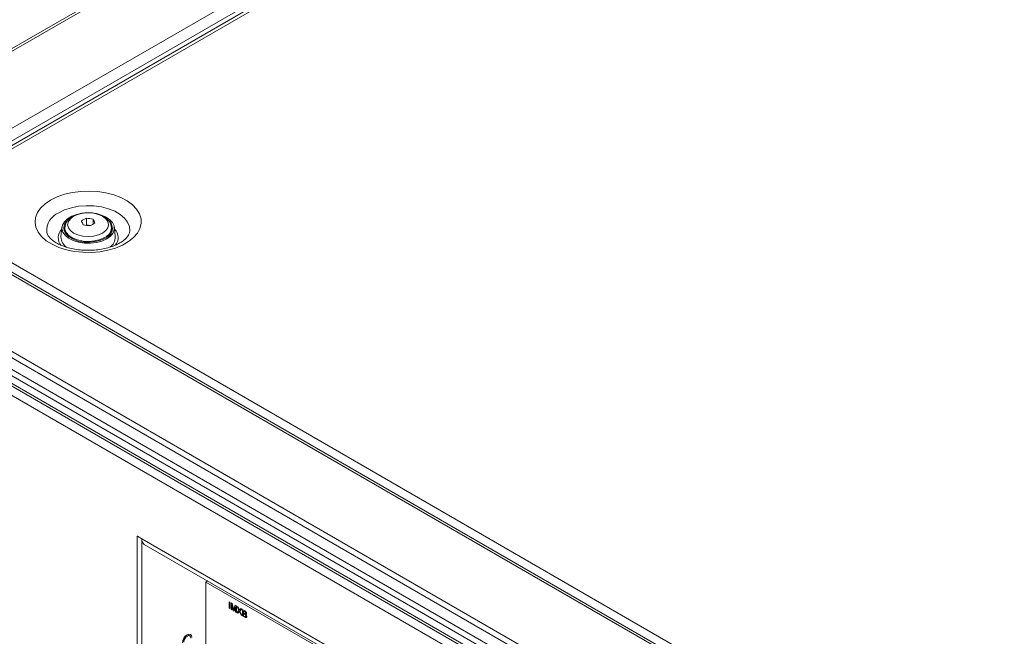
# Model space of a CAD drawing. Header units: millimetres. Extents: x 0 to 1118, y 0 to 864.
# Tile 180 of 256: x 86 to 150, y 718 to 758. Entities that reach past the tile are written whole.
import ezdxf

# ---------------------------------------------------------------- set-up
doc = ezdxf.new("R2010")
doc.units = ezdxf.units.MM

msp = doc.modelspace()

# ---------------------------------------------------------------- linework, layer by layer
at = {"color": 7, "linetype": 'Continuous', "lineweight": 15}
for p, q in [((76.7239, 750.6901), (163.8218, 800.9706)), ((168.8041, 797.6272), (81.9584, 747.4922)), ((88.9933, 744.4341), (88.931, 743.8238)), ((90.5621, 744.5854), (90.5208, 744.5615)), ((90.5621, 745.0134), (90.5621, 744.5854)), ((90.8382, 744.5427), (90.5621, 744.5854)), ((90.9943, 744.9466), (90.9943, 744.6351)), ((92.4249, 743.8238), (92.3625, 744.4341)), ((213.496, 667.8072), (81.4969, 744.0087)), ((89.1779, 744.3863), (89.1779, 744.2134)), ((89.1779, 744.2134), (89.1983, 744.0709)), ((92.1779, 744.2134), (92.1779, 744.3863)), ((92.1779, 744.2456), (92.2127, 744.1725)), ((76.4007, 739.6217), (208.3999, 663.4202)), ((93.8386, 724.5779), (93.8403, 724.5789)), ((94.1214, 724.4146), (93.8386, 724.5779)), ((93.8386, 684.894), (93.8386, 724.5779)), ((93.8403, 724.5789), (94.1232, 724.4156)), ((94.1214, 724.4146), (94.1232, 724.4156)), ((94.1214, 684.7307), (94.1214, 724.4146)), ((94.2889, 724.0493), (145.917, 694.2451)), ((98.2428, 721.6295), (98.3617, 721.6982)), ((145.917, 694.1078), (98.2428, 721.6295)), ((98.2428, 721.6295), (98.2428, 716.2527)), ((98.3481, 721.706), (98.3481, 721.6903)), ((97.2113, 718.1696), (97.0655, 718.2538))]:
    msp.add_line(p, q, dxfattribs=at)
at = {"color": 9, "linetype": 'Continuous', "lineweight": 0}
for p, q in [((164.0718, 800.9459), (76.9739, 750.6653)), ((81.2469, 748.1986), (168.3448, 798.4791)), ((168.6983, 797.8668), (81.6004, 747.5862)), ((169.1291, 797.595), (82.2834, 747.46)), ((213.246, 667.7824), (81.2469, 743.9839)), ((82.2834, 744.1509), (214.0303, 668.095)), ((208.7231, 665.0518), (76.7239, 741.2533)), ((76.9739, 741.5172), (208.9731, 665.3157)), ((76.4007, 740.6934), (208.3998, 664.4919)), ((208.2963, 664.1435), (76.2971, 740.345)), ((76.2971, 739.8506), (208.2963, 663.6491)), ((76.1408, 739.1753), (208.9476, 662.5076)), ((94.1232, 724.4156), (145.9187, 694.5147)), ((99.7431, 720.3551), (99.793, 720.3263)), ((99.7431, 719.9469), (99.7431, 720.3551)), ((99.793, 719.9181), (99.7431, 719.9469)), ((99.793, 720.3263), (99.793, 719.9181)), ((99.8655, 720.2845), (99.9405, 720.2412)), ((99.8655, 719.8762), (99.8655, 720.2845)), ((99.9154, 719.8474), (99.8655, 719.8762)), ((100.0091, 719.7933), (99.9154, 720.1929)), ((99.9154, 720.1929), (99.9154, 719.8474)), ((99.9405, 720.2412), (100.0196, 719.9091)), ((100.0613, 719.7632), (100.0091, 719.7933)), ((100.0528, 719.8947), (100.1311, 720.1312)), ((100.1556, 720.0542), (100.0613, 719.7632)), ((100.1311, 720.1312), (100.2055, 720.0882)), ((100.1556, 719.7087), (100.1556, 720.0542)), ((100.2055, 720.0882), (100.2055, 719.68)), ((100.2439, 719.6578), (100.3745, 719.802)), ((100.262, 720.0556), (100.322, 720.0209)), ((100.3745, 719.802), (100.262, 720.0556)), ((100.322, 720.0209), (100.3837, 719.8819)), ((100.4252, 719.8579), (100.4866, 719.9259)), ((100.5476, 719.8907), (100.435, 719.7665)), ((100.435, 719.7665), (100.5657, 719.472)), ((100.4866, 719.9259), (100.5476, 719.8907)), ((100.6089, 719.8553), (100.7413, 719.7789)), ((100.6089, 719.4471), (100.6089, 719.8553)), ((100.7261, 719.7406), (100.6587, 719.7794)), ((100.6587, 719.7794), (100.6587, 719.6538)), ((100.2055, 719.68), (100.1556, 719.7087)), ((100.3047, 719.6227), (100.2439, 719.6578)), ((100.3883, 719.7149), (100.3047, 719.6227)), ((100.5056, 719.5067), (100.4195, 719.7007)), ((100.5657, 719.472), (100.5056, 719.5067)), ((100.7416, 719.3704), (100.6089, 719.4471)), ((100.6587, 719.6538), (100.7316, 719.6118)), ((100.7367, 719.5617), (100.6587, 719.6067)), ((100.6587, 719.6067), (100.6587, 719.4654)), ((100.6587, 719.4654), (100.7424, 719.4171))]:
    msp.add_line(p, q, dxfattribs=at)
at = {"color": 9, "linetype": 'Continuous', "lineweight": 0, "flags": 128}
for points in [[(88.2621, 746.1796), (88.6809, 746.3852), (89.1514, 746.5495), (89.6615, 746.668), (90.1979, 746.7377), (90.7467, 746.7569), (91.2938, 746.725), (91.8249, 746.6428), (92.3262, 746.5125), (92.7849, 746.3375), (93.1891, 746.1223), (93.5282, 745.8724), (93.7934, 745.5944), (93.978, 745.2954), (94.0771, 744.9832), (94.0882, 744.6659), (94.011, 744.3516), (93.8474, 744.0486), (93.6017, 743.7646), (93.2803, 743.5071), (92.8915, 743.2826), (92.4454, 743.0971), (91.9535, 742.9553), (91.4286, 742.8608), (90.8842, 742.8162), (90.3345, 742.8226), (89.7937, 742.8798), (89.2757, 742.9864), (88.7941, 743.1395), (88.3613, 743.3353), (87.9885, 743.5686), (87.6853, 743.8334), (87.4597, 744.1228), (87.3174, 744.4294), (87.2621, 744.7452), (87.2953, 745.0621), (87.4161, 745.3717), (87.6214, 745.6662), (87.9058, 745.9378), (88.2621, 746.1796)], [(88.785, 745.3674), (89.165, 745.5496), (89.5966, 745.6883), (90.065, 745.779), (90.5543, 745.8184), (91.0478, 745.8052), (91.5286, 745.7399), (91.9806, 745.6247), (92.3881, 745.4635), (92.7374, 745.2619), (93.0166, 745.0266), (93.2162, 744.7657), (93.3293, 744.4881), (93.3521, 744.2032), (93.3332, 744.0781)], [(91.6098, 744.0596), (91.8193, 744.2172), (91.9509, 744.4007), (91.9958, 744.5976), (91.9509, 744.7945), (91.8193, 744.978), (91.6098, 745.1356), (91.3369, 745.2565), (91.019, 745.3325), (90.6779, 745.3584), (90.3368, 745.3325), (90.0189, 745.2565), (89.746, 745.1356), (89.5366, 744.978), (89.4049, 744.7945), (89.36, 744.5976), (89.4049, 744.4007), (89.5366, 744.2172), (89.746, 744.0596), (90.0189, 743.9387), (90.3368, 743.8627), (90.6779, 743.8368), (91.019, 743.8627), (91.3369, 743.9387), (91.6098, 744.0596)], [(91.7386, 743.774), (91.4415, 743.6409), (91.0964, 743.5547), (90.725, 743.5208), (90.3507, 743.5412), (89.9969, 743.6147), (89.6859, 743.7367), (89.4373, 743.8995), (89.2666, 744.0929), (89.1846, 744.3048), (89.1781, 744.3993)]]:
    msp.add_lwpolyline(points, dxfattribs=at)
at = {"color": 7, "linetype": 'Continuous', "lineweight": 15, "flags": 128}
for points in [[(91.8712, 743.6878), (91.5638, 743.5475), (91.2087, 743.452), (90.825, 743.4062), (90.4333, 743.4128), (90.0549, 743.4713), (89.71, 743.5787), (89.4173, 743.7291), (89.1926, 743.9143), (89.0479, 744.1245), (88.9911, 744.3483), (89.0253, 744.5737), (89.1485, 744.7884), (89.3542, 744.9809), (89.6313, 745.1408), (89.824, 745.2169)], [(91.3987, 745.2575), (91.4788, 745.2342), (91.7998, 745.1044), (92.0602, 744.9354), (92.2462, 744.7364), (92.3476, 744.5179), (92.359, 744.2918), (92.2798, 744.0703), (92.1142, 743.8653), (91.8712, 743.6878)], [(89.2776, 744.7929), (89.1742, 744.6472), (89.1058, 744.4316), (89.1287, 744.2128), (89.2417, 744.0035), (89.4381, 743.8159), (89.7066, 743.661), (90.0315, 743.5476), (90.394, 743.4823), (90.773, 743.4691), (91.1465, 743.5086), (91.4927, 743.5986), (91.7916, 743.7338)], [(89.1431, 744.1725), (89.1742, 744.2389), (89.1779, 744.2456)], [(92.1541, 744.0597), (92.1594, 744.0779), (92.1779, 744.2134)], [(97.3405, 718.0667), (97.3176, 718.1863), (97.2525, 718.2613), (97.155, 718.2802), (97.04, 718.2403), (96.925, 718.1475), (96.8275, 718.0159), (96.7623, 717.8658), (96.7395, 717.7197)], [(97.2786, 718.0208), (97.2611, 718.1123), (97.2113, 718.1696), (97.1368, 718.1841), (97.0488, 718.1535), (96.9609, 718.0825), (96.8863, 717.982), (96.8365, 717.8671), (96.819, 717.7555)]]:
    msp.add_lwpolyline(points, dxfattribs=at)
at = {"color": 9, "linetype": 'Continuous', "lineweight": 0}
for centre, radius, start, end in [((89.2879, 744.1968), 1.2741, 113.248986, 184.148274), ((89.5017, 743.7652), 0.7493, 134.133919, 222.772131), ((91.4586, 744.4384), 0.721, 292.851965, 356.119117), ((91.8728, 743.7663), 0.7356, 317.812352, 46.853431)]:
    msp.add_arc(centre, radius, start, end, dxfattribs=at)
at = {"color": 7, "linetype": 'Continuous', "lineweight": 15}
for centre, radius, start, end in [((92.23, 741.7589), 3.657, 117.134237, 122.860386), ((86.439, 742.9122), 4.2629, 23.050194, 26.74796), ((89.8762, 740.0131), 4.5939, 78.478688, 83.935324), ((90.0768, 740.4458), 4.5933, 78.478274, 83.93566), ((92.778, 741.4426), 3.657, 117.134237, 122.860386), ((87.1896, 743.029), 4.2606, 23.047857, 26.747577), ((91.5636, 744.3632), 0.6695, 289.914286, 43.217621), ((89.7207, 743.8091), 0.7899, 178.935652, 238.518968), ((91.6388, 743.8082), 0.7862, 302.169809, 1.139935), ((94.5256, 724.3771), 0.4043, 174.529239, 234.157946)]:
    msp.add_arc(centre, radius, start, end, dxfattribs=at)
for points, knots in [([(90.3895, 745.3489), (90.3797, 745.3484), (90.255, 745.3413), (90.0267, 745.2811), (89.7259, 745.1659), (89.4819, 745.0043), (89.3071, 744.8129), (89.1999, 744.6105), (89.1875, 744.4692), (89.1818, 744.404)], [0, 0, 0, 0, 0.0152039, 0.1923576, 0.3715281, 0.5538751, 0.7160671, 0.8689852, 1, 1, 1, 1]), ([(92.1735, 744.3908), (92.1688, 744.4593), (92.1588, 744.6043), (92.0515, 744.8083), (91.8846, 744.9939), (91.6551, 745.1504), (91.3709, 745.2715), (91.0469, 745.3475), (90.7115, 745.3784), (90.4936, 745.3585), (90.3895, 745.3489)], [0, 0, 0, 0, 0.1050296, 0.2226584, 0.3436422, 0.4721312, 0.6063353, 0.741743, 0.876708, 1, 1, 1, 1]), ([(93.3297, 744.082), (93.3232, 744.0526), (93.3084, 743.9857), (93.2291, 743.8502), (93.0842, 743.6853), (92.8689, 743.5128), (92.5835, 743.3465), (92.2409, 743.2004), (91.8498, 743.0821), (91.4211, 742.9976), (90.9677, 742.9515), (90.5039, 742.9462), (90.0449, 742.9824), (89.6059, 743.0584), (89.2015, 743.1702), (88.8446, 743.3116), (88.5462, 743.4739), (88.3143, 743.6463), (88.1508, 743.8162), (88.0575, 743.9691), (88.021, 744.0566), (88.0195, 744.095), (88.0195, 744.0965)], [0, 0, 0, 0, 0.0409739, 0.0930523, 0.1429096, 0.1959649, 0.2485949, 0.3014236, 0.3547975, 0.4087215, 0.4630638, 0.5176443, 0.5722711, 0.6266906, 0.6807011, 0.7341271, 0.786849, 0.8389054, 0.8906897, 0.9429564, 0.9977645, 1, 1, 1, 1])]:
    msp.add_open_spline(points, degree=3, knots=knots, dxfattribs=at)
at = {"color": 9, "linetype": 'Continuous', "lineweight": 0}
for points, knots in [([(100.0196, 719.9091), (100.0226, 719.8961), (100.028, 719.8731), (100.0332, 719.85), (100.0355, 719.8399)], [0, 0, 0, 0, 0.56001839, 1, 1, 1, 1]), ([(100.0355, 719.8399), (100.0387, 719.8502), (100.0443, 719.8686), (100.0502, 719.8868), (100.0528, 719.8947)], [0, 0, 0, 0, 0.5599719, 1, 1, 1, 1]), ([(100.3837, 719.8819), (100.3877, 719.8727), (100.3932, 719.8598), (100.4, 719.8431), (100.4014, 719.836), (100.4021, 719.8324)], [0, 0, 0, 0, 0.56125488, 0.78177363, 1, 1, 1, 1]), ([(100.405, 719.7333), (100.4019, 719.7299), (100.3963, 719.7238), (100.3908, 719.7176), (100.3883, 719.7149)], [0, 0, 0, 0, 0.5599688, 1, 1, 1, 1]), ([(100.4021, 719.8324), (100.4064, 719.8372), (100.414, 719.8458), (100.4218, 719.8542), (100.4252, 719.8579)], [0, 0, 0, 0, 0.56002434, 1, 1, 1, 1]), ([(100.4195, 719.7007), (100.4168, 719.7068), (100.4119, 719.7176), (100.4071, 719.7285), (100.405, 719.7333)], [0, 0, 0, 0, 0.5600681, 1, 1, 1, 1]), ([(100.8083, 719.6293), (100.8073, 719.641), (100.8057, 719.6586), (100.7949, 719.6836), (100.7709, 719.7166), (100.746, 719.7299), (100.7261, 719.7406)], [0, 0, 0, 0, 0.2495537, 0.3749916, 0.500254, 1, 1, 1, 1]), ([(100.7413, 719.7789), (100.7569, 719.7693), (100.7882, 719.75), (100.829, 719.704), (100.8533, 719.6508), (100.8566, 719.6207), (100.8582, 719.6056)], [0, 0, 0, 0, 0.281142, 0.5600326, 0.7800766, 1, 1, 1, 1]), ([(100.7316, 719.6118), (100.7396, 719.6071), (100.754, 719.5989), (100.768, 719.5941), (100.7741, 719.592)], [0, 0, 0, 0, 0.56039782, 1, 1, 1, 1]), ([(100.8219, 719.4419), (100.8208, 719.4541), (100.8192, 719.4726), (100.8076, 719.4987), (100.7837, 719.5343), (100.7576, 719.5496), (100.7367, 719.5617)], [0, 0, 0, 0, 0.2498524, 0.3755316, 0.5011631, 1, 1, 1, 1]), ([(100.8718, 719.4123), (100.8707, 719.3994), (100.8685, 719.3738), (100.8512, 719.3473), (100.8101, 719.3339), (100.7699, 719.3554), (100.7416, 719.3704)], [0, 0, 0, 0, 0.1871954, 0.3743833, 0.5607869, 1, 1, 1, 1]), ([(100.7424, 719.4171), (100.7481, 719.4138), (100.7582, 719.408), (100.7682, 719.4036), (100.7726, 719.4016)], [0, 0, 0, 0, 0.560119, 1, 1, 1, 1]), ([(100.7726, 719.4016), (100.7804, 719.3993), (100.796, 719.3947), (100.8123, 719.4039), (100.8207, 719.4209), (100.8215, 719.4349), (100.8219, 719.4419)], [0, 0, 0, 0, 0.2803155, 0.5591038, 0.7793904, 1, 1, 1, 1]), ([(100.7741, 719.592), (100.7798, 719.5914), (100.791, 719.5902), (100.8058, 719.6014), (100.8074, 719.6187), (100.8083, 719.6293)], [0, 0, 0, 0, 0.2808833, 0.5609904, 1, 1, 1, 1]), ([(100.8582, 719.6056), (100.8572, 719.5956), (100.8552, 719.5757), (100.8382, 719.5517), (100.8177, 719.5497), (100.8051, 719.5484)], [0, 0, 0, 0, 0.2802959, 0.5607305, 1, 1, 1, 1]), ([(100.8051, 719.5484), (100.8154, 719.5381), (100.8359, 719.5177), (100.8577, 719.4795), (100.87, 719.4429), (100.8712, 719.4225), (100.8718, 719.4123)], [0, 0, 0, 0, 0.2802234, 0.5596831, 0.7797116, 1, 1, 1, 1])]:
    msp.add_open_spline(points, degree=3, knots=knots, dxfattribs=at)

doc.saveas('drawing.dxf')
